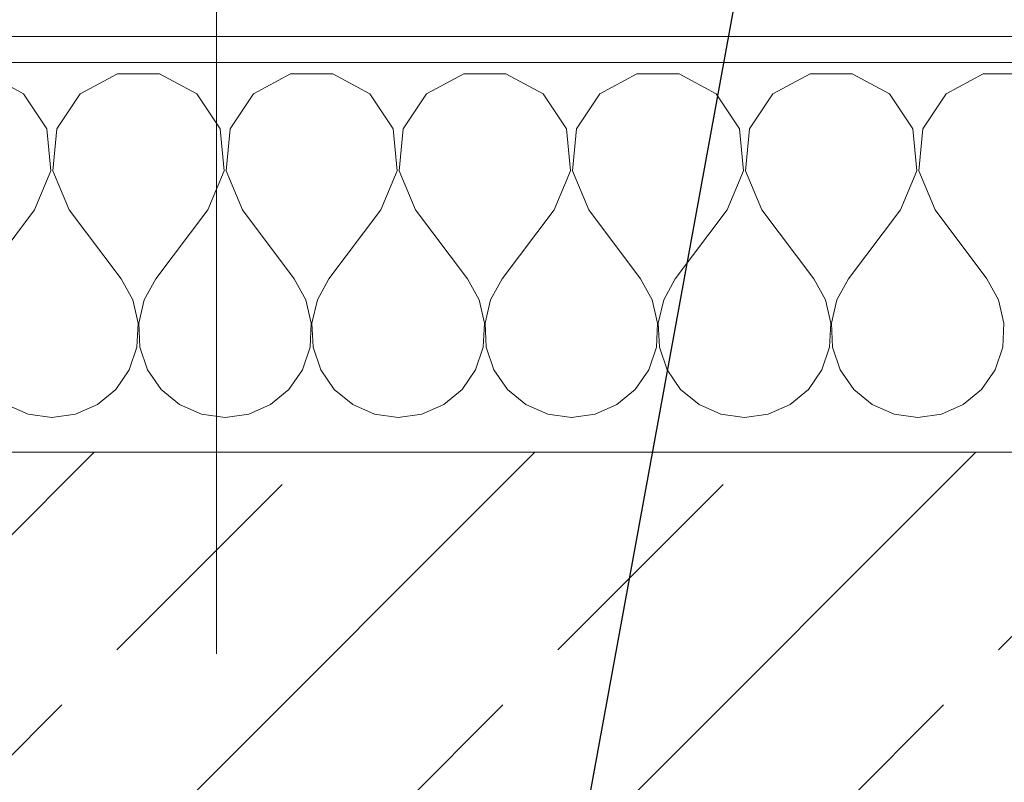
# Model space of a CAD drawing. Header units: metres. Extents: x -4 to 99, y -11 to 17.
# Tile 251 of 256: x 14.854 to 15.233, y 13.568 to 13.861. Entities that reach past the tile are written whole.
import ezdxf

# ---------------------------------------------------------------- set-up
doc = ezdxf.new("R2010")
doc.units = ezdxf.units.M
doc.header["$MEASUREMENT"] = 0
doc.linetypes.add('Strichlinie doppelt', pattern=[0.546806, 0.264583, -0.105833, 0.070556, -0.105833])
for name, color, linetype in [('152 - Bemaßung_ Beschriftung.Ausbau', 7, 'Continuous'), ('451 - Universal.Achsen Raster', 7, 'Continuous'), ('603 - Struktur.Bodenplatte_ Decke Roh', 7, 'Continuous'), ('604 - Struktur.Wand Aussen', 7, 'Continuous')]:
    doc.layers.add(name, color=color, linetype=linetype)
doc.styles.add('ERSTELLTER_STIL_2', font='txt')
doc.dimstyles.new('ERSTELLTER_STIL__2', dxfattribs={"dimtxt": 0.1, "dimasz": 0.0532, "dimexe": 0.18, "dimexo": 0.0625, "dimgap": 0, "dimtad": 1, "dimtih": 1, "dimtoh": 1, "dimzin": 0, "dimdsep": 46, "dimtxsty": 'ERSTELLTER_STIL_2', "dimblk": 'ARROWHEAD_2', "dimblk1": 'ARROWHEAD_2', "dimblk2": 'ARROWHEAD_2', "dimcen": 0.09, "dimse1": 1, "dimse2": 1, "dimclrd": 7, "dimclre": 7, "dimclrt": 7, "dimazin": 0, "dimtfac": 1, "dimtdec": 4, "dimtmove": 0, "dimatfit": 3, "dimfxl": 1, "dimtolj": 1, "dimtzin": 0, "dimarcsym": 0})
doc.dimstyles.new('ERSTELLTER_STIL__5', dxfattribs={"dimtxt": 0.18, "dimasz": 0.00912, "dimexe": 0.18, "dimexo": 0.0625, "dimgap": 0, "dimtad": 0, "dimtih": 1, "dimtoh": 1, "dimdec": 4, "dimzin": 0, "dimdsep": 46, "dimcen": 0.09, "dimadec": 0, "dimazin": 0, "dimtfac": 1, "dimtdec": 4, "dimtmove": 0, "dimatfit": 3, "dimldrblk": 'ARROWHEAD_11', "dimfxl": 1, "dimtolj": 1, "dimtzin": 0, "dimarcsym": 0})
doc.dimstyles.new('ERSTELLTER_STIL__6', dxfattribs={"dimtxt": 0.18, "dimasz": 0.03648, "dimexe": 0.18, "dimexo": 0.0625, "dimgap": 0, "dimtad": 0, "dimtih": 1, "dimtoh": 1, "dimdec": 4, "dimzin": 0, "dimdsep": 46, "dimcen": 0.09, "dimadec": 0, "dimazin": 0, "dimtfac": 1, "dimtdec": 4, "dimtmove": 0, "dimatfit": 3, "dimldrblk": 'ARROWHEAD_11', "dimfxl": 1, "dimtolj": 1, "dimtzin": 0, "dimarcsym": 0})

# ---------------------------------------------------------------- blocks, each defined once
blk = doc.blocks.new('*X32')
at = {"layer": '604 - Struktur.Wand Aussen', "color": 7, "linetype": 'Continuous', "lineweight": 5}
for p, q in [((14.85576, 13.83299), (14.84145, 13.84066)), ((14.89188, 13.84066), (14.87757, 13.83299)), ((14.90812, 13.84066), (14.89188, 13.84066)), ((14.92243, 13.83299), (14.90812, 13.84066)), ((14.95855, 13.84066), (14.94424, 13.83299)), ((14.97479, 13.84066), (14.95855, 13.84066)), ((14.9891, 13.83299), (14.97479, 13.84066)), ((15.02521, 13.84066), (15.0109, 13.83299)), ((15.04145, 13.84066), (15.02521, 13.84066)), ((15.05576, 13.83299), (15.04145, 13.84066)), ((15.09188, 13.84066), (15.07757, 13.83299)), ((15.10812, 13.84066), (15.09188, 13.84066)), ((15.12243, 13.83299), (15.10812, 13.84066)), ((15.15855, 13.84066), (15.14424, 13.83299)), ((15.17479, 13.84066), (15.15855, 13.84066)), ((15.1891, 13.83299), (15.17479, 13.84066)), ((15.22521, 13.84066), (15.2109, 13.83299)), ((15.24145, 13.84066), (15.22521, 13.84066)), ((14.86475, 13.81947), (14.85576, 13.83299)), ((14.87757, 13.83299), (14.86858, 13.81947)), ((14.93142, 13.81947), (14.92243, 13.83299)), ((14.94424, 13.83299), (14.93525, 13.81947)), ((14.99808, 13.81947), (14.9891, 13.83299)), ((15.0109, 13.83299), (15.00192, 13.81947)), ((15.06475, 13.81947), (15.05576, 13.83299)), ((15.07757, 13.83299), (15.06858, 13.81947)), ((15.13142, 13.81947), (15.12243, 13.83299)), ((15.14424, 13.83299), (15.13525, 13.81947)), ((15.19808, 13.81947), (15.1891, 13.83299)), ((15.2109, 13.83299), (15.20192, 13.81947)), ((14.86629, 13.8033), (14.86475, 13.81947)), ((14.86858, 13.81947), (14.86705, 13.8033)), ((14.93295, 13.8033), (14.93142, 13.81947)), ((14.93525, 13.81947), (14.93371, 13.8033)), ((14.99962, 13.8033), (14.99808, 13.81947)), ((15.00192, 13.81947), (15.00038, 13.8033)), ((15.06629, 13.8033), (15.06475, 13.81947)), ((15.06858, 13.81947), (15.06705, 13.8033)), ((15.13295, 13.8033), (15.13142, 13.81947)), ((15.13525, 13.81947), (15.13371, 13.8033)), ((15.19962, 13.8033), (15.19808, 13.81947)), ((15.20192, 13.81947), (15.20038, 13.8033)), ((14.86, 13.78833), (14.86629, 13.8033)), ((14.86705, 13.8033), (14.87333, 13.78833)), ((14.92667, 13.78833), (14.93295, 13.8033)), ((14.93371, 13.8033), (14.94, 13.78833)), ((14.99333, 13.78833), (14.99962, 13.8033)), ((15.00038, 13.8033), (15.00667, 13.78833)), ((15.06, 13.78833), (15.06629, 13.8033)), ((15.06705, 13.8033), (15.07333, 13.78833)), ((15.12667, 13.78833), (15.13295, 13.8033)), ((15.13371, 13.8033), (15.14, 13.78833)), ((15.19333, 13.78833), (15.19962, 13.8033)), ((15.20038, 13.8033), (15.20667, 13.78833)), ((14.86, 13.78833), (14.84, 13.76167)), ((14.87333, 13.78833), (14.89333, 13.76167)), ((14.92667, 13.78833), (14.90667, 13.76167)), ((14.94, 13.78833), (14.96, 13.76167)), ((14.99333, 13.78833), (14.97333, 13.76167)), ((15.00667, 13.78833), (15.02667, 13.76167)), ((15.06, 13.78833), (15.04, 13.76167)), ((15.07333, 13.78833), (15.09333, 13.76167)), ((15.12667, 13.78833), (15.10667, 13.76167)), ((15.14, 13.78833), (15.16, 13.76167)), ((15.19333, 13.78833), (15.17333, 13.76167)), ((15.20667, 13.78833), (15.22667, 13.76167)), ((14.89778, 13.75362), (14.89333, 13.76167)), ((14.90667, 13.76167), (14.90222, 13.75362)), ((14.96445, 13.75362), (14.96, 13.76167)), ((14.97333, 13.76167), (14.96888, 13.75362)), ((15.03112, 13.75362), (15.02667, 13.76167)), ((15.04, 13.76167), (15.03555, 13.75362)), ((15.09778, 13.75362), (15.09333, 13.76167)), ((15.10667, 13.76167), (15.10222, 13.75362)), ((15.16445, 13.75362), (15.16, 13.76167)), ((15.17333, 13.76167), (15.16888, 13.75362)), ((15.23112, 13.75362), (15.22667, 13.76167)), ((14.89987, 13.74466), (14.89778, 13.75362)), ((14.90222, 13.75362), (14.90013, 13.74466)), ((14.96653, 13.74466), (14.96445, 13.75362)), ((14.96888, 13.75362), (14.9668, 13.74466)), ((15.0332, 13.74466), (15.03112, 13.75362)), ((15.03555, 13.75362), (15.03347, 13.74466)), ((15.09987, 13.74466), (15.09778, 13.75362)), ((15.10222, 13.75362), (15.10013, 13.74466)), ((15.16653, 13.74466), (15.16445, 13.75362)), ((15.16888, 13.75362), (15.1668, 13.74466)), ((15.2332, 13.74466), (15.23112, 13.75362)), ((14.89942, 13.73547), (14.89987, 13.74466)), ((14.90013, 13.74466), (14.90058, 13.73547)), ((14.96609, 13.73547), (14.96653, 13.74466)), ((14.9668, 13.74466), (14.96725, 13.73547)), ((15.03275, 13.73547), (15.0332, 13.74466)), ((15.03347, 13.74466), (15.03391, 13.73547)), ((15.09942, 13.73547), (15.09987, 13.74466)), ((15.10013, 13.74466), (15.10058, 13.73547)), ((15.16609, 13.73547), (15.16653, 13.74466)), ((15.1668, 13.74466), (15.16725, 13.73547)), ((15.23275, 13.73547), (15.2332, 13.74466)), ((14.89648, 13.72676), (14.89942, 13.73547)), ((14.90058, 13.73547), (14.90352, 13.72676)), ((14.96315, 13.72676), (14.96609, 13.73547)), ((14.96725, 13.73547), (14.97019, 13.72676)), ((15.02981, 13.72676), (15.03275, 13.73547)), ((15.03391, 13.73547), (15.03685, 13.72676)), ((15.09648, 13.72676), (15.09942, 13.73547)), ((15.10058, 13.73547), (15.10352, 13.72676)), ((15.16315, 13.72676), (15.16609, 13.73547)), ((15.16725, 13.73547), (15.17019, 13.72676)), ((15.22981, 13.72676), (15.23275, 13.73547)), ((14.89127, 13.71918), (14.89648, 13.72676)), ((14.90352, 13.72676), (14.90873, 13.71918)), ((14.95794, 13.71918), (14.96315, 13.72676)), ((14.97019, 13.72676), (14.97539, 13.71918)), ((15.02461, 13.71918), (15.02981, 13.72676)), ((15.03685, 13.72676), (15.04206, 13.71918)), ((15.09127, 13.71918), (15.09648, 13.72676)), ((15.10352, 13.72676), (15.10873, 13.71918)), ((15.15794, 13.71918), (15.16315, 13.72676)), ((15.17019, 13.72676), (15.17539, 13.71918)), ((15.22461, 13.71918), (15.22981, 13.72676)), ((14.88419, 13.71331), (14.89127, 13.71918)), ((14.90873, 13.71918), (14.91581, 13.71331)), ((14.95086, 13.71331), (14.95794, 13.71918)), ((14.97539, 13.71918), (14.98248, 13.71331)), ((15.01752, 13.71331), (15.02461, 13.71918)), ((15.04206, 13.71918), (15.04914, 13.71331)), ((15.08419, 13.71331), (15.09127, 13.71918)), ((15.10873, 13.71918), (15.11581, 13.71331)), ((15.15086, 13.71331), (15.15794, 13.71918)), ((15.17539, 13.71918), (15.18248, 13.71331)), ((15.21752, 13.71331), (15.22461, 13.71918)), ((14.84914, 13.71331), (14.85756, 13.7096)), ((14.87578, 13.7096), (14.88419, 13.71331)), ((14.91581, 13.71331), (14.92422, 13.7096)), ((14.94244, 13.7096), (14.95086, 13.71331)), ((14.98248, 13.71331), (14.99089, 13.7096)), ((15.00911, 13.7096), (15.01752, 13.71331)), ((15.04914, 13.71331), (15.05756, 13.7096)), ((15.07578, 13.7096), (15.08419, 13.71331)), ((15.11581, 13.71331), (15.12422, 13.7096)), ((15.14244, 13.7096), (15.15086, 13.71331)), ((15.18248, 13.71331), (15.19089, 13.7096)), ((15.20911, 13.7096), (15.21752, 13.71331)), ((14.85756, 13.7096), (14.86667, 13.70833)), ((14.86667, 13.70833), (14.87578, 13.7096)), ((14.92422, 13.7096), (14.93333, 13.70833)), ((14.93333, 13.70833), (14.94244, 13.7096)), ((14.99089, 13.7096), (15, 13.70833)), ((15, 13.70833), (15.00911, 13.7096)), ((15.05756, 13.7096), (15.06667, 13.70833)), ((15.06667, 13.70833), (15.07578, 13.7096)), ((15.12422, 13.7096), (15.13333, 13.70833)), ((15.13333, 13.70833), (15.14244, 13.7096)), ((15.19089, 13.7096), (15.2, 13.70833)), ((15.2, 13.70833), (15.20911, 13.7096))]:
    blk.add_line(p, q, dxfattribs=at)
blk = doc.blocks.new('ARROWHEAD_11')
at = {"color": 0, "linetype": 'Continuous', "lineweight": 0}
blk.add_line((0, 0), (-1, 0), dxfattribs=at)
at = {"color": 0, "linetype": 'Continuous', "lineweight": 0, "const_width": 0.25, "flags": 128}
blk.add_lwpolyline([(-0.125, 0, 1), (0.125, 0, 1)], format="xyb", close=True, dxfattribs=at)
blk = doc.blocks.new('*D235')
at = {"layer": '152 - Bemaßung_ Beschriftung.Ausbau', "color": 7, "linetype": 'Continuous', "lineweight": 5}
for p, q in [((14.27299, 14.8025), (14.27299, 14.9075)), ((15.54, 14.8025), (15.54, 14.9075)), ((14.2932, 14.89), (14.25278, 14.82)), ((15.56021, 14.89), (15.51979, 14.82)), ((14.27299, 14.855), (15.54, 14.855))]:
    blk.add_line(p, q, dxfattribs=at)
at = {"layer": '152 - Bemaßung_ Beschriftung.Ausbau', "color": 7, "lineweight": 5, "insert": (14.74842, 14.85559), "char_height": 0.1, "attachment_point": 7, "style": 'ERSTELLTER_STIL_2'}
blk.add_mtext('\\A1;{\\pql;\\fArial|b0|i0|c0|p38;1,26\\fArial|b0|i0|c0|p38;\\A1{\\H.66x;\\S7^  ;}}', dxfattribs=at)
blk = doc.blocks.new('ARROWHEAD_2')
at = {"color": 0, "linetype": 'Continuous', "lineweight": 0}
for p, q in [((-0.3781, -0.655), (0.3781, 0.655)), ((0, 0), (-1, 0))]:
    blk.add_line(p, q, dxfattribs=at)
blk = doc.blocks.new('*D269')
at = {"layer": '152 - Bemaßung_ Beschriftung.Ausbau', "color": 7, "linetype": 'Continuous', "lineweight": 5}
for p, q in [((11.41, 15.3025), (11.41, 15.4075)), ((14.84, 15.3025), (14.84, 15.4075)), ((11.43021, 15.39), (11.38979, 15.32)), ((14.86021, 15.39), (14.81979, 15.32)), ((11.25, 15.355), (11.41, 15.355)), ((11.41, 15.355), (14.84, 15.355)), ((14.84, 15.355), (15, 15.355))]:
    blk.add_line(p, q, dxfattribs=at)
at = {"layer": '152 - Bemaßung_ Beschriftung.Ausbau', "color": 7, "lineweight": 5, "char_height": 0.1, "attachment_point": 7, "style": 'ERSTELLTER_STIL_2'}
for s, insert in [('\\A1;{\\pql;\\fArial|b0|i0|c0|p38;3,43}', (12.91608, 15.375)), ('\\A1;{\\pql;\\fArial|b0|i0|c0|p38;16}', (14.668, 15.375))]:
    blk.add_mtext(s, dxfattribs=dict(at, insert=insert))
blk = doc.blocks.new('*D270')
at = {"layer": '152 - Bemaßung_ Beschriftung.Ausbau', "color": 7, "linetype": 'Continuous', "lineweight": 5}
for p, q in [((15, 15.3025), (15, 15.4075)), ((14.86021, 15.39), (14.81979, 15.32)), ((15.02021, 15.39), (14.97979, 15.32)), ((14.84, 15.355), (15, 15.355))]:
    blk.add_line(p, q, dxfattribs=at)
blk = doc.blocks.new('*D271')
at = {"layer": '152 - Bemaßung_ Beschriftung.Ausbau', "color": 7, "linetype": 'Continuous', "lineweight": 5}
for p, q in [((15, 15.3025), (15, 15.4075)), ((18.48, 15.3025), (18.48, 15.4075)), ((15.02021, 15.39), (14.97979, 15.32)), ((18.50021, 15.39), (18.45979, 15.32)), ((15, 15.355), (18.48, 15.355))]:
    blk.add_line(p, q, dxfattribs=at)
at = {"layer": '152 - Bemaßung_ Beschriftung.Ausbau', "color": 7, "lineweight": 5, "char_height": 0.1, "attachment_point": 7, "style": 'ERSTELLTER_STIL_2'}
for s, insert in [('\\A1;{\\pql;\\fArial|b0|i0|c0|p38;3,48}', (16.53108, 15.375)), ('\\A1;{\\pql;\\fArial|b0|i0|c0|p38;12}', (18.308, 15.375))]:
    blk.add_mtext(s, dxfattribs=dict(at, insert=insert))
blk = doc.blocks.new('*D306')
at = {"layer": '152 - Bemaßung_ Beschriftung.Ausbau', "color": 7, "linetype": 'Continuous', "lineweight": 5}
for p, q in [((11.47999, 15.8025), (11.47999, 15.9075)), ((14.77999, 15.8025), (14.77999, 15.9075)), ((11.5002, 15.89), (11.45978, 15.82)), ((14.8002, 15.89), (14.75978, 15.82)), ((11.17999, 15.855), (11.47999, 15.855)), ((11.47999, 15.855), (14.77999, 15.855)), ((14.77999, 15.855), (15.07999, 15.855))]:
    blk.add_line(p, q, dxfattribs=at)
at = {"layer": '152 - Bemaßung_ Beschriftung.Ausbau', "color": 7, "lineweight": 5, "insert": (12.99696, 15.875), "char_height": 0.1, "attachment_point": 7, "style": 'ERSTELLTER_STIL_2'}
blk.add_mtext('\\A1;{\\pql;\\fArial|b0|i0|c0|p38;3,30}', dxfattribs=at)
blk = doc.blocks.new('*D307')
at = {"layer": '152 - Bemaßung_ Beschriftung.Ausbau', "color": 7, "linetype": 'Continuous', "lineweight": 5}
for p, q in [((14.8002, 15.89), (14.75978, 15.82)), ((15.1002, 15.89), (15.05978, 15.82)), ((14.77999, 15.855), (15.07999, 15.855))]:
    blk.add_line(p, q, dxfattribs=at)
at = {"layer": '152 - Bemaßung_ Beschriftung.Ausbau', "color": 7, "lineweight": 5, "insert": (14.8541, 15.875), "char_height": 0.1, "attachment_point": 7, "style": 'ERSTELLTER_STIL_2'}
blk.add_mtext('\\A1;{\\pql;\\fArial|b0|i0|c0|p38;30}', dxfattribs=at)
blk = doc.blocks.new('*D308')
at = {"layer": '152 - Bemaßung_ Beschriftung.Ausbau', "color": 7, "linetype": 'Continuous', "lineweight": 5}
for p, q in [((15.07999, 15.8025), (15.07999, 15.9075)), ((15.1002, 15.89), (15.05978, 15.82)), ((18.4002, 15.89), (18.35978, 15.82)), ((14.77999, 15.855), (15.07999, 15.855)), ((15.07999, 15.855), (18.37999, 15.855))]:
    blk.add_line(p, q, dxfattribs=at)
at = {"layer": '152 - Bemaßung_ Beschriftung.Ausbau', "color": 7, "lineweight": 5, "insert": (16.59696, 15.875), "char_height": 0.1, "attachment_point": 7, "style": 'ERSTELLTER_STIL_2'}
blk.add_mtext('\\A1;{\\pql;\\fArial|b0|i0|c0|p38;3,30}', dxfattribs=at)
blk = doc.blocks.new('*D309')
at = {"layer": '152 - Bemaßung_ Beschriftung.Ausbau', "color": 7, "linetype": 'Continuous', "lineweight": 5}
for p, q in [((18.37999, 15.8025), (18.37999, 15.9075)), ((18.4002, 15.89), (18.35978, 15.82)), ((18.7002, 15.89), (18.65978, 15.82)), ((15.07999, 15.855), (18.37999, 15.855)), ((18.37999, 15.855), (18.67999, 15.855))]:
    blk.add_line(p, q, dxfattribs=at)
at = {"layer": '152 - Bemaßung_ Beschriftung.Ausbau', "color": 7, "lineweight": 5, "insert": (18.4541, 15.875), "char_height": 0.1, "attachment_point": 7, "style": 'ERSTELLTER_STIL_2'}
blk.add_mtext('\\A1;{\\pql;\\fArial|b0|i0|c0|p38;30}', dxfattribs=at)

msp = doc.modelspace()

# ---------------------------------------------------------------- hatches: boundary and pattern name
at = {"layer": '604 - Struktur.Wand Aussen', "linetype": 'Continuous', "lineweight": 0, "true_color": 0x000000}
h = msp.add_hatch(dxfattribs=at)
h.set_pattern_fill('Verputz_0001', color=18, style=0, pattern_type=2)
h.set_pattern_definition([(0, (0, 0), (0, 0.08660254), [0, -0.05]), (0, (0.025, 0.0433), (0, 0.08660254), [0, -0.05])])
h.paths.add_polyline_path([(15.63, 13.855), (14.22699, 13.855), (14.22699, 13.845), (15.63, 13.845)])
h = msp.add_hatch(dxfattribs=at)
h.set_pattern_fill('Beton__Stahlbeton_0001', color=18, style=0, pattern_type=2)
h.set_pattern_definition([(45, (0, 0), (-0.0848528, 0.0848528), []), (45, (-0.04243, 0.04243), (-0.0848528, 0.0848528), [0.09, -0.03])])
h.paths.add_polyline_path([(14.27299, 13.61), (14.30299, 13.61), (14.31299, 13.61), (14.31299, 13.455), (15.54, 13.455), (15.54, 13.505), (15.54, 13.575), (15.6, 13.575), (15.6, 13.695), (14.27299, 13.695)])

# ---------------------------------------------------------------- linework, layer by layer
at = {"layer": '451 - Universal.Achsen Raster', "color": 160, "linetype": 'Strichlinie doppelt', "lineweight": 9, "true_color": 0x3232ff}
msp.add_line((14.92999, -10.585), (14.92999, 16.355), dxfattribs=at)
at = {"layer": '603 - Struktur.Bodenplatte_ Decke Roh', "color": 7, "linetype": 'Continuous', "lineweight": 18, "flags": 128}
msp.add_lwpolyline([(47.47999, 13.695), (14.77999, 13.695), (14.77999, 12.99998), (14.84, 12.99998), (14.84, 8.58498), (13.03, 8.58498), (13.03, 8.72498), (11.41, 8.72498), (11.41, 12.99998), (11.47999, 12.99998), (11.47999, 13.695), (-0.015, 13.695), (-0.015, 0.005)], dxfattribs=at)
at = {"layer": '604 - Struktur.Wand Aussen', "color": 7, "linetype": 'Continuous', "lineweight": 5}
msp.add_line((15.6, 13.845), (14.25699, 13.845), dxfattribs=at)
at = {"layer": '604 - Struktur.Wand Aussen', "color": 7, "linetype": 'Continuous', "lineweight": 13}
msp.add_line((15.6, 13.695), (14.27299, 13.695), dxfattribs=at)
at = {"layer": '604 - Struktur.Wand Aussen', "color": 7, "linetype": 'Continuous', "lineweight": 5, "flags": 128}
msp.add_lwpolyline([(15.63, 13.855), (14.22699, 13.855)], dxfattribs=at)

# ---------------------------------------------------------------- block references
at = {"layer": '604 - Struktur.Wand Aussen', "color": 7, "lineweight": 18}
msp.add_blockref('*X32', (0, 0), dxfattribs=at)

# ---------------------------------------------------------------- dimensions: what is measured, and where the dimension line sits
at = {"layer": '152 - Bemaßung_ Beschriftung.Ausbau', "color": 7, "linetype": 'Continuous', "lineweight": 5}
for base, p1, p2, picture, middle in [((14.77999, 15.855), (11.47999, 12.99998), (14.77999, 12.99998), '*D306', (13.12684, 15.925)), ((15.07999, 15.855), (14.77999, 12.99998), (15.07999, 12.99998), '*D307', (14.93034, 15.925)), ((18.37999, 15.855), (15.07999, 12.99998), (18.37999, 12.99998), '*D308', (16.72684, 15.925)), ((18.67999, 15.855), (18.37999, 12.99998), (18.67999, 12.99998), '*D309', (18.53034, 15.925)), ((14.84, 15.355), (11.41, 10.96181), (14.84, 10.74998), '*D269', (13.04597, 15.425)), ((18.48, 15.355), (15, 10.74998), (18.48, 10.74998), '*D271', (16.66097, 15.425)), ((15, 15.355), (14.84, 10.74998), (15, 10.74998), '*D270', (14.74423, 15.425)), ((15.54, 14.855), (14.27299, 13.695), (15.54, 13.575), '*D235', (15.01337, 14.925))]:
    dim = msp.add_linear_dim(base=base, p1=p1, p2=p2, dimstyle='ERSTELLTER_STIL__2', dxfattribs=at)
    dim.commit()
    dim.dimension.update_dxf_attribs({"geometry": picture, "text_midpoint": middle, "dimtype": 160})

# ---------------------------------------------------------------- leaders
at = {"layer": '152 - Bemaßung_ Beschriftung.Ausbau', "color": 7, "linetype": 'Continuous', "lineweight": 9, "annotation_type": 0, "has_hookline": 1, "hookline_direction": 0, "text_width": 0.96535}
msp.add_leader([(14.87769, 12.4902), (15.25065, 14.53058), (15.30065, 14.53058)], dimstyle='ERSTELLTER_STIL__6', dxfattribs=at)
at = {"layer": '152 - Bemaßung_ Beschriftung.Ausbau', "color": 92, "linetype": 'Continuous', "lineweight": 9, "true_color": 0x00be00, "annotation_type": 0, "has_hookline": 1, "hookline_direction": 0, "text_width": 0.99348}
msp.add_leader([(13.91191, 13.79911), (13.91191, 14.43409), (14.05267, 14.43409)], dimstyle='ERSTELLTER_STIL__5', dxfattribs=at)

doc.saveas('drawing.dxf')
